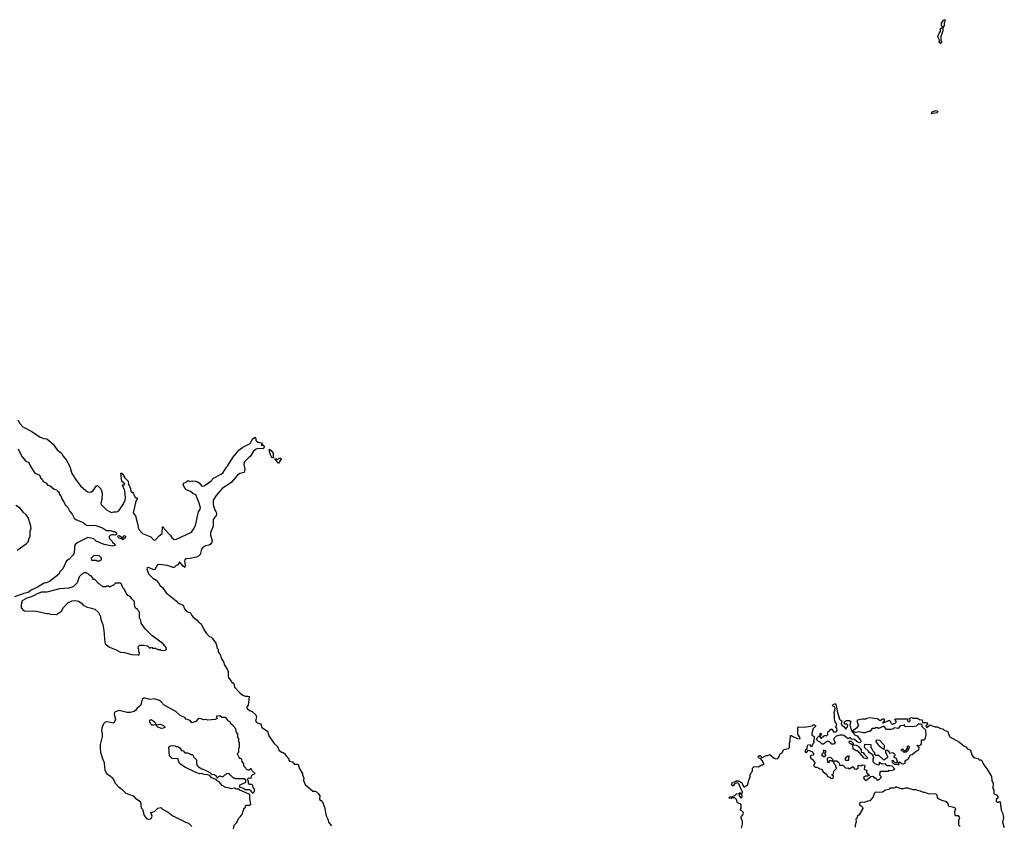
# Model space of a CAD drawing. Extents: x 2494106 to 2685573, y 758056 to 915185.
# Tile 205 of 256: x 2559001 to 2572211, y 817882 to 828692. Entities that reach past the tile are written whole.
import ezdxf

# ---------------------------------------------------------------- set-up
doc = ezdxf.new("R2010")
doc.units = 0

msp = doc.modelspace()

# ---------------------------------------------------------------- linework, layer by layer
at = {"layer": '0CON05XD'}
for points in [[(2571355, 828372), (2571338, 828385), (2571342, 828415), (2571322, 828452), (2571321, 828465), (2571335, 828512), (2571356, 828534), (2571353, 828575), (2571380, 828585), (2571369, 828619), (2571369, 828645), (2571394, 828686), (2571412, 828692), (2571419, 828675), (2571402, 828648), (2571404, 828615), (2571388, 828585), (2571385, 828540), (2571360, 828465), (2571357, 828407), (2571368, 828395), (2571368, 828385), (2571355, 828372)], [(2571235, 827430), (2571245, 827456), (2571295, 827474), (2571314, 827465), (2571318, 827455), (2571305, 827441), (2571255, 827434), (2571235, 827430)], [(2558975, 823321), (2559002, 823275), (2559045, 823230), (2559163, 823165), (2559275, 823090), (2559325, 823071), (2559365, 823066), (2559451, 822995), (2559502, 822922), (2559564, 822874), (2559583, 822833), (2559626, 822786), (2559675, 822698), (2559702, 822602), (2559761, 822511), (2559819, 822439), (2559887, 822375), (2559916, 822356), (2559956, 822354), (2559986, 822374), (2560032, 822438), (2560045, 822440), (2560090, 822395), (2560108, 822338), (2560102, 822255), (2560092, 822205), (2560096, 822185), (2560165, 822116), (2560215, 822086), (2560235, 822081), (2560265, 822090), (2560295, 822086), (2560315, 822094), (2560335, 822111), (2560390, 822185), (2560416, 822245), (2560420, 822275), (2560412, 822372), (2560382, 822445), (2560385, 822450), (2560405, 822450), (2560410, 822465), (2560370, 822495), (2560360, 822605), (2560370, 822605), (2560385, 822590), (2560410, 822545), (2560455, 822500), (2560462, 822455), (2560486, 822406), (2560493, 822363), (2560502, 822352), (2560515, 822350), (2560525, 822340), (2560547, 822287), (2560558, 822278), (2560575, 822278), (2560582, 822265), (2560558, 822232), (2560523, 822075), (2560556, 822035), (2560586, 821915), (2560589, 821875), (2560606, 821845), (2560647, 821795), (2560761, 821751), (2560795, 821710), (2560805, 821708), (2560825, 821710), (2560874, 821766), (2560912, 821795), (2560915, 821888), (2560925, 821887), (2560939, 821859), (2561025, 821772), (2561043, 821743), (2561075, 821716), (2561105, 821721), (2561306, 821814), (2561335, 821855), (2561358, 821905), (2561402, 822088), (2561424, 822125), (2561425, 822140), (2561409, 822205), (2561365, 822318), (2561322, 822332), (2561295, 822359), (2561235, 822384), (2561222, 822395), (2561194, 822456), (2561202, 822478), (2561225, 822480), (2561233, 822487), (2561255, 822510), (2561283, 822493), (2561315, 822502), (2561358, 822498), (2561385, 822490), (2561407, 822475), (2561443, 822433), (2561476, 822435), (2561565, 822498), (2561602, 822538), (2561705, 822595), (2561729, 822615), (2561774, 822686), (2561790, 822700), (2561859, 822815), (2561939, 822915), (2561996, 822954), (2562095, 823003), (2562122, 823058), (2562155, 823088), (2562170, 823075), (2562170, 823045), (2562177, 823035), (2562202, 823022), (2562247, 823015), (2562258, 822992), (2562240, 822985), (2562255, 822980), (2562265, 822988), (2562287, 822963), (2562268, 822932), (2562195, 822938), (2562175, 822931), (2562140, 822900), (2562096, 822834), (2562065, 822810), (2562011, 822755), (2562010, 822725), (2562020, 822665), (2562012, 822615), (2561955, 822602), (2561925, 822582), (2561838, 822482), (2561714, 822396), (2561635, 822306), (2561599, 822245), (2561596, 822185), (2561614, 822125), (2561639, 822085), (2561643, 822065), (2561635, 822039), (2561599, 821985), (2561595, 821895), (2561563, 821805), (2561563, 821775), (2561584, 821704), (2561576, 821665), (2561545, 821639), (2561495, 821631), (2561455, 821606), (2561442, 821585), (2561421, 821515), (2561405, 821497), (2561375, 821479), (2561289, 821461), (2561235, 821458), (2561216, 821445), (2561213, 821427), (2561219, 821375), (2561215, 821342), (2561195, 821358), (2561145, 821418), (2561127, 821375), (2561098, 821362), (2561075, 821340), (2561055, 821340), (2561025, 821356), (2560979, 821369), (2560877, 821383), (2560850, 821375), (2560815, 821313), (2560805, 821311), (2560725, 821343), (2560711, 821335), (2560709, 821325), (2560728, 821255), (2560786, 821196), (2560830, 821170), (2560865, 821137), (2560881, 821105), (2560915, 821073), (2560965, 821000), (2561102, 820895), (2561125, 820867), (2561188, 820835), (2561201, 820821), (2561212, 820785), (2561245, 820752), (2561265, 820740), (2561295, 820733), (2561309, 820699), (2561328, 820675), (2561382, 820635), (2561404, 820604), (2561434, 820584), (2561468, 820518)], [(2558981, 822935), (2559031, 822831), (2559085, 822770), (2559125, 822748), (2559136, 822715), (2559205, 822608), (2559263, 822583), (2559280, 822555), (2559280, 822545), (2559302, 822525), (2559318, 822495), (2559352, 822475), (2559377, 822447), (2559408, 822435), (2559463, 822393), (2559500, 822385), (2559502, 822372), (2559528, 822355), (2559530, 822325), (2559558, 822295), (2559570, 822255), (2559594, 822224), (2559612, 822182), (2559649, 822145), (2559674, 822094), (2559705, 822057), (2559734, 822004), (2559755, 821984), (2559855, 821943), (2559899, 821909), (2559945, 821903), (2559975, 821908), (2560022, 821905), (2560111, 821875), (2560168, 821838), (2560215, 821838), (2560255, 821823), (2560275, 821822), (2560298, 821805), (2560300, 821785), (2560287, 821773), (2560265, 821780), (2560235, 821780), (2560220, 821775), (2560200, 821755), (2560203, 821733), (2560238, 821698), (2560245, 821680), (2560276, 821656), (2560282, 821645), (2560280, 821635), (2560245, 821629), (2560135, 821650), (2560025, 821695), (2559994, 821724), (2559915, 821742), (2559788, 821682), (2559755, 821660), (2559738, 821635), (2559736, 821585), (2559726, 821525), (2559716, 821505), (2559665, 821451), (2559631, 821429), (2559579, 821325), (2559544, 821286), (2559523, 821245), (2559401, 821155), (2559363, 821137), (2559331, 821129), (2559240, 821075), (2559155, 821035), (2559116, 821005), (2559055, 820990), (2558933, 820947)], [(2562405, 822810), (2562382, 822815), (2562364, 822854), (2562348, 822915), (2562353, 822927), (2562375, 822912), (2562403, 822875), (2562400, 822825), (2562410, 822815), (2562405, 822810)], [(2562475, 822740), (2562465, 822742), (2562450, 822770), (2562422, 822798), (2562447, 822797), (2562455, 822790), (2562485, 822808), (2562506, 822806), (2562508, 822795), (2562475, 822740)], [(2558969, 821575), (2559090, 821660), (2559114, 821686), (2559126, 821715), (2559144, 821765), (2559140, 821835), (2559154, 821865), (2559145, 821915), (2559113, 822013), (2559089, 822049), (2559046, 822085), (2559011, 822131), (2558951, 822175)], [(2560385, 821710), (2560367, 821727), (2560325, 821740), (2560318, 821755), (2560322, 821768), (2560335, 821772), (2560385, 821740), (2560404, 821766), (2560415, 821770), (2560422, 821755), (2560417, 821733), (2560402, 821728), (2560385, 821710)], [(2560075, 821430), (2560085, 821440), (2560098, 821442), (2560100, 821465), (2560067, 821497), (2559995, 821500), (2559960, 821465), (2559965, 821440), (2560025, 821440), (2560035, 821430), (2560075, 821430)], [(2560605, 820170), (2560610, 820195), (2560600, 820205), (2560600, 820245), (2560592, 820252), (2560590, 820265), (2560595, 820280), (2560615, 820300), (2560665, 820300), (2560715, 820290), (2560745, 820260), (2560775, 820270), (2560785, 820260), (2560825, 820260), (2560855, 820240), (2560885, 820240), (2560895, 820230), (2560915, 820228), (2560958, 820232), (2560970, 820245), (2560967, 820267), (2560926, 820316), (2560775, 820428), (2560686, 820516), (2560633, 820595), (2560625, 820630), (2560608, 820665), (2560607, 820747), (2560580, 820775), (2560580, 820785), (2560562, 820792), (2560550, 820805), (2560547, 820827), (2560540, 820835), (2560540, 820885), (2560505, 820920), (2560485, 820950), (2560454, 820964), (2560430, 820995), (2560407, 821047), (2560385, 821070), (2560367, 821117), (2560345, 821140), (2560335, 821130), (2560285, 821130), (2560255, 821100), (2560245, 821100), (2560215, 821080), (2560205, 821080), (2560195, 821090), (2560165, 821090), (2560155, 821080), (2560115, 821080), (2560078, 821118), (2560062, 821122), (2560008, 821178), (2559992, 821182), (2559982, 821192), (2559980, 821205), (2559958, 821228), (2559945, 821230), (2559920, 821255), (2559895, 821268), (2559865, 821268), (2559835, 821252), (2559798, 821215), (2559772, 821135), (2559725, 821088), (2559705, 821077), (2559655, 821063), (2559534, 821056), (2559365, 821011), (2559295, 821008), (2559235, 820988), (2559195, 820965), (2559146, 820944), (2559095, 820930), (2559036, 820895), (2559020, 820845), (2559023, 820805), (2559038, 820778), (2559065, 820760), (2559225, 820757), (2559365, 820723), (2559393, 820723), (2559415, 820713), (2559495, 820710), (2559562, 820755), (2559588, 820805), (2559648, 820865), (2559705, 820893), (2559755, 820900), (2559791, 820891), (2559828, 820865), (2559852, 820835), (2559905, 820808), (2559945, 820802), (2560011, 820781), (2560058, 820738), (2560087, 820685), (2560090, 820645), (2560116, 820576), (2560130, 820495), (2560142, 820335), (2560150, 820315), (2560205, 820274), (2560295, 820238), (2560353, 820203), (2560409, 820199), (2560507, 820173), (2560585, 820170), (2560605, 820170)], [(2561468, 820518), (2561505, 820460), (2561540, 820425), (2561542, 820415), (2561565, 820410), (2561585, 820392), (2561632, 820325), (2561647, 820285), (2561648, 820265), (2561662, 820245), (2561665, 820210), (2561696, 820166), (2561704, 820124), (2561740, 820065), (2561745, 820040), (2561786, 819976), (2561799, 819945), (2561796, 819885), (2561802, 819865), (2561845, 819806), (2561874, 819784), (2561885, 819737), (2561960, 819655), (2561995, 819629), (2562025, 819614), (2562064, 819614), (2562078, 819608), (2562068, 819495), (2562048, 819465), (2562048, 819455), (2562085, 819423), (2562118, 819408), (2562168, 819365), (2562177, 819335), (2562167, 819285), (2562176, 819266), (2562186, 819256), (2562235, 819242), (2562252, 819195), (2562328, 819145), (2562344, 819084), (2562415, 818978), (2562461, 818941), (2562482, 818885), (2562520, 818865), (2562535, 818860), (2562559, 818839), (2562574, 818814), (2562610, 818775), (2562610, 818755), (2562622, 818742), (2562660, 818735), (2562683, 818703), (2562723, 818703), (2562736, 818696), (2562755, 818640), (2562797, 818577), (2562797, 818557), (2562812, 818515), (2562811, 818485), (2562830, 818430), (2562932, 818342), (2562965, 818342), (2562985, 818332), (2563010, 818305), (2563028, 818275), (2563025, 818230), (2563058, 818205), (2563092, 818125), (2563111, 818011), (2563137, 817965), (2563143, 817925), (2563184, 817875)], [(2561868, 817835), (2561880, 817885), (2561915, 817920), (2561937, 817973), (2561965, 817998), (2561990, 818035), (2562000, 818075), (2562010, 818085), (2562010, 818105), (2562030, 818125), (2562030, 818145), (2562035, 818150), (2562085, 818150), (2562100, 818165), (2562090, 818235), (2562090, 818295), (2561954, 818354), (2561945, 818367), (2561907, 818367), (2561885, 818378), (2561845, 818372), (2561796, 818386), (2561765, 818388), (2561717, 818417), (2561676, 818466), (2561640, 818485), (2561638, 818498), (2561575, 818518), (2561557, 818547), (2561525, 818558), (2561475, 818562), (2561435, 818578), (2561413, 818573), (2561345, 818598), (2561215, 818660), (2561160, 818700), (2561142, 818722), (2561125, 818780), (2561065, 818772), (2561045, 818780), (2561010, 818815), (2561000, 818935), (2561025, 818950), (2561045, 818952), (2561085, 818950), (2561095, 818940), (2561125, 818940), (2561149, 818919), (2561170, 818885), (2561195, 818880), (2561215, 818852), (2561252, 818852), (2561282, 818842), (2561295, 818830), (2561315, 818830), (2561328, 818818), (2561335, 818800), (2561372, 818762), (2561373, 818713), (2561382, 818685), (2561400, 818665), (2561445, 818638), (2561472, 818632), (2561551, 818591), (2561575, 818568), (2561615, 818562), (2561641, 818541), (2561645, 818520), (2561655, 818518), (2561683, 818547), (2561728, 818532), (2561752, 818558), (2561768, 818562), (2561782, 818578), (2561805, 818580), (2561812, 818562), (2561825, 818560), (2561865, 818520), (2561885, 818520), (2561895, 818510), (2562015, 818510), (2562030, 818495), (2562030, 818455), (2561945, 818418), (2561954, 818394), (2561996, 818386), (2562025, 818361), (2562085, 818360), (2562095, 818354), (2562119, 818319), (2562135, 818319), (2562153, 818335), (2562152, 818365), (2562133, 818385), (2562130, 818415), (2562117, 818427), (2562085, 818430), (2562070, 818445), (2562070, 818475), (2562060, 818485), (2562060, 818505), (2562075, 818520), (2562098, 818512), (2562110, 818525), (2562110, 818545), (2562127, 818563), (2562160, 818575), (2562121, 818611), (2562105, 818638), (2562095, 818640), (2562085, 818620), (2562065, 818620), (2562045, 818630), (2562035, 818650), (2562010, 818675), (2562010, 818705), (2561985, 818740), (2561980, 818765), (2561968, 818778), (2561955, 818780), (2561945, 818790), (2561922, 818835), (2561923, 818847), (2561940, 818865), (2561942, 818915), (2561950, 818925), (2561950, 818985), (2561940, 819005), (2561940, 819045), (2561930, 819055), (2561930, 819105), (2561910, 819125), (2561902, 819175), (2561865, 819218), (2561832, 819242), (2561825, 819270), (2561800, 819285), (2561765, 819330), (2561715, 819330), (2561685, 819350), (2561642, 819348), (2561640, 819335), (2561648, 819328), (2561650, 819315), (2561625, 819302), (2561525, 819292), (2561505, 819302), (2561465, 819298), (2561435, 819312), (2561405, 819313), (2561392, 819308), (2561365, 819274), (2561315, 819258), (2561300, 819265), (2561288, 819288), (2561235, 819308), (2561215, 819327), (2561170, 819345), (2561156, 819356), (2561095, 819407), (2560938, 819495), (2560900, 819540), (2560875, 819557), (2560805, 819579), (2560745, 819570), (2560685, 819589), (2560665, 819586), (2560649, 819575), (2560639, 819555), (2560633, 819515), (2560621, 819489), (2560578, 819455), (2560558, 819425), (2560535, 819407), (2560484, 819396), (2560445, 819396), (2560335, 819420), (2560280, 819405), (2560271, 819395), (2560268, 819375), (2560286, 819304), (2560269, 819261), (2560255, 819253), (2560175, 819268), (2560146, 819264), (2560127, 819243), (2560104, 819184), (2560101, 819155), (2560109, 819115), (2560109, 819075), (2560081, 818965), (2560079, 818909), (2560084, 818864), (2560116, 818766), (2560136, 818725), (2560141, 818651), (2560144, 818624), (2560161, 818585), (2560180, 818565), (2560215, 818546), (2560245, 818520), (2560285, 818443), (2560330, 818395), (2560365, 818371), (2560425, 818314), (2560525, 818278), (2560555, 818240), (2560570, 818235), (2560620, 818195), (2560630, 818115), (2560648, 818098), (2560672, 818015), (2560705, 817970), (2560745, 817962), (2560766, 817974), (2560777, 818005), (2560762, 818055), (2560812, 818068), (2560855, 818110), (2560895, 818120), (2560915, 818100), (2560995, 818058), (2561060, 818005), (2561075, 818002), (2561155, 817958), (2561167, 817957), (2561225, 817922), (2561265, 817910), (2561310, 817865)], [(2569895, 818970), (2569880, 818995), (2569845, 819010), (2569830, 819005), (2569785, 818970), (2569765, 818970), (2569739, 818999), (2569720, 819005), (2569692, 819035), (2569702, 819055), (2569724, 819076), (2569740, 819080), (2569740, 819115), (2569745, 819120), (2569758, 819105), (2569750, 819085), (2569740, 819080), (2569740, 819055), (2569755, 819050), (2569789, 819081), (2569805, 819088), (2569830, 819085), (2569842, 819098), (2569842, 819138), (2569868, 819152), (2569885, 819170), (2569895, 819170), (2569925, 819130), (2569955, 819138), (2569968, 819155), (2569965, 819180), (2569952, 819195), (2569964, 819235), (2569942, 819272), (2569934, 819305), (2569934, 819365), (2569928, 819395), (2569939, 819421), (2569940, 819455), (2569933, 819473), (2569908, 819485), (2569915, 819502), (2569935, 819512), (2569945, 819512), (2569950, 819505), (2569966, 819445), (2569967, 819415), (2569998, 819308), (2570012, 819292), (2570030, 819285), (2570023, 819247), (2570030, 819225), (2570063, 819203), (2570080, 819175), (2570090, 819175), (2570090, 819185), (2570108, 819205), (2570112, 819225), (2570097, 819237), (2570075, 819240), (2570062, 819255), (2570063, 819267), (2570075, 819280), (2570093, 819287), (2570135, 819290), (2570150, 819275), (2570140, 819225), (2570162, 819152), (2570198, 819105), (2570212, 819092), (2570235, 819082), (2570282, 819025), (2570287, 819003), (2570279, 818991), (2570265, 818990), (2570234, 819004), (2570200, 819035), (2570182, 819038), (2570162, 819032), (2570158, 819048), (2570147, 819057), (2570133, 819057), (2570115, 819040), (2570095, 819058), (2570060, 819085), (2570042, 819092), (2570005, 819092), (2569953, 819077), (2569923, 819045), (2569922, 819025), (2569942, 818995), (2569939, 818981), (2569925, 818972), (2569895, 818970)], [(2560902, 819182), (2560855, 819200), (2560841, 819211), (2560830, 819230), (2560795, 819224), (2560775, 819227), (2560763, 819235), (2560746, 819265), (2560746, 819294), (2560765, 819300), (2560790, 819285), (2560813, 819265), (2560830, 819230), (2560885, 819241), (2560931, 819221), (2560950, 819205), (2560950, 819195), (2560925, 819184), (2560902, 819182)], [(2570372, 818498), (2570422, 818538), (2570445, 818540), (2570465, 818520), (2570485, 818520), (2570502, 818492), (2570527, 818493), (2570560, 818525), (2570560, 818535), (2570542, 818555), (2570544, 818596), (2570555, 818610), (2570655, 818610), (2570665, 818620), (2570695, 818618), (2570726, 818624), (2570740, 818635), (2570706, 818676), (2570675, 818681), (2570638, 818678), (2570615, 818707), (2570573, 818703), (2570552, 818712), (2570535, 818730), (2570530, 818725), (2570532, 818698), (2570525, 818690), (2570480, 818705), (2570453, 818733), (2570450, 818775), (2570460, 818785), (2570460, 818795), (2570450, 818805), (2570450, 818825), (2570402, 818852), (2570388, 818875), (2570341, 818921), (2570336, 818935), (2570340, 818965), (2570355, 818970), (2570418, 818968), (2570422, 818925), (2570435, 818910), (2570445, 818880), (2570468, 818858), (2570470, 818835), (2570484, 818824), (2570525, 818822), (2570585, 818763), (2570595, 818760), (2570650, 818795), (2570650, 818805), (2570620, 818855), (2570622, 818888), (2570645, 818890), (2570660, 818875), (2570665, 818850), (2570717, 818857), (2570742, 818832), (2570742, 818818), (2570730, 818805), (2570730, 818795), (2570756, 818786), (2570780, 818730), (2570815, 818730), (2570835, 818710), (2570855, 818708), (2570880, 818715), (2570882, 818748), (2570925, 818780), (2570952, 818828), (2570975, 818830), (2571010, 818865), (2571065, 818900), (2571067, 818927), (2571050, 818950), (2571042, 818952), (2571042, 818958), (2571048, 818958), (2571050, 818950), (2571065, 818950), (2571089, 818961), (2571102, 818975), (2571098, 819015), (2571102, 819028), (2571135, 819030), (2571148, 819042), (2571154, 819056), (2571162, 819095), (2571157, 819157), (2571110, 819205), (2571110, 819225), (2571095, 819240), (2571053, 819237), (2571027, 819213), (2570985, 819203), (2570915, 819208), (2570885, 819202), (2570870, 819215), (2570870, 819230), (2570865, 819230), (2570858, 819222), (2570815, 819218), (2570785, 819182), (2570735, 819190), (2570720, 819175), (2570695, 819168), (2570628, 819168), (2570595, 819210), (2570525, 819182), (2570515, 819190), (2570485, 819190), (2570475, 819180), (2570438, 819182), (2570408, 819142), (2570385, 819142), (2570345, 819122), (2570315, 819122), (2570265, 819138), (2570215, 819128), (2570182, 819142), (2570180, 819155), (2570243, 819197), (2570258, 819225), (2570240, 819255), (2570240, 819295), (2570305, 819310), (2570355, 819310), (2570365, 819320), (2570405, 819327), (2570507, 819317), (2570545, 819290), (2570575, 819310), (2570595, 819310), (2570600, 819305), (2570600, 819275), (2570580, 819265), (2570582, 819252), (2570648, 819282), (2570655, 819290), (2570675, 819290), (2570695, 819250), (2570705, 819240), (2570715, 819240), (2570747, 819253), (2570760, 819265), (2570758, 819278), (2570740, 819295), (2570745, 819310), (2570915, 819310), (2570920, 819305), (2570912, 819298), (2570910, 819285), (2570923, 819273), (2570935, 819272), (2570948, 819285), (2570942, 819318), (2570965, 819328), (2570985, 819320), (2571045, 819320), (2571073, 819303), (2571107, 819297), (2571112, 819262), (2571165, 819260), (2571180, 819245), (2571178, 819232), (2571160, 819215), (2571165, 819200), (2571175, 819200), (2571215, 819228), (2571245, 819218), (2571285, 819202), (2571315, 819202), (2571355, 819182), (2571387, 819177), (2571405, 819158), (2571425, 819148), (2571450, 819145), (2571470, 819085), (2571481, 819071), (2571608, 818998), (2571674, 818944), (2571695, 818933), (2571715, 818910), (2571755, 818890), (2571776, 818826), (2571795, 818802), (2571815, 818788), (2571855, 818777), (2571875, 818762), (2571895, 818760), (2571914, 818744), (2571926, 818706), (2571986, 818626), (2572037, 818535), (2572043, 818483), (2572063, 818443), (2572057, 818377), (2572072, 818355), (2572070, 818305), (2572105, 818290), (2572122, 818265), (2572122, 818248), (2572103, 818227), (2572100, 818205), (2572115, 818192), (2572135, 818190), (2572145, 818200), (2572157, 818197), (2572170, 818085), (2572185, 818050), (2572200, 817985), (2572188, 817925), (2572211, 817851)], [(2568686, 817844), (2568700, 817895), (2568700, 817935), (2568683, 817963), (2568680, 817985), (2568685, 818000), (2568705, 818020), (2568710, 818045), (2568708, 818058), (2568688, 818078), (2568670, 818085), (2568670, 818095), (2568680, 818105), (2568680, 818155), (2568665, 818170), (2568630, 818185), (2568616, 818226), (2568595, 818250), (2568555, 818250), (2568545, 818240), (2568520, 818245), (2568520, 818255), (2568530, 818265), (2568562, 818268), (2568597, 818283), (2568618, 818302), (2568655, 818310), (2568665, 818320), (2568670, 818305), (2568653, 818287), (2568652, 818275), (2568675, 818250), (2568685, 818250), (2568692, 818265), (2568690, 818315), (2568698, 818322), (2568700, 818335), (2568690, 818345), (2568649, 818439), (2568635, 818450), (2568613, 818447), (2568593, 818437), (2568575, 818410), (2568565, 818410), (2568550, 818425), (2568565, 818460), (2568597, 818463), (2568615, 818480), (2568645, 818477), (2568684, 818454), (2568715, 818398), (2568725, 818398), (2568752, 818418), (2568765, 818420), (2568788, 818502), (2568799, 818521), (2568803, 818567), (2568820, 818585), (2568832, 818618), (2568832, 818648), (2568855, 818670), (2568915, 818668), (2568955, 818692), (2568977, 818693), (2568990, 818705), (2568982, 818712), (2568968, 818748), (2568938, 818778), (2568922, 818782), (2568912, 818792), (2568910, 818805), (2568925, 818818), (2568937, 818817), (2568950, 818805), (2568952, 818792), (2568965, 818790), (2569015, 818820), (2569035, 818820), (2569065, 818832), (2569125, 818781), (2569146, 818774), (2569171, 818779), (2569186, 818794), (2569205, 818842), (2569230, 818860), (2569255, 818900), (2569317, 818913), (2569330, 818925), (2569330, 818985), (2569338, 819015), (2569342, 819088), (2569355, 819088), (2569373, 819073), (2569435, 819048), (2569468, 819042), (2569470, 819055), (2569442, 819105), (2569441, 819121), (2569440, 819195), (2569448, 819202), (2569525, 819200), (2569632, 819218), (2569645, 819230), (2569665, 819230), (2569678, 819218), (2569678, 819202), (2569665, 819200), (2569648, 819182), (2569628, 819115), (2569630, 819090), (2569658, 819075), (2569660, 819055), (2569650, 819005), (2569660, 818995), (2569643, 818977), (2569625, 818930), (2569605, 818960), (2569575, 818958), (2569564, 818946), (2569560, 818905), (2569540, 818885), (2569540, 818865), (2569555, 818860), (2569585, 818890), (2569638, 818868), (2569640, 818855), (2569650, 818845), (2569650, 818825), (2569615, 818820), (2569608, 818795), (2569614, 818784), (2569650, 818755), (2569650, 818745), (2569670, 818725), (2569670, 818715), (2569650, 818685), (2569675, 818660), (2569695, 818660), (2569735, 818638), (2569760, 818635), (2569781, 818601), (2569825, 818570), (2569840, 818535), (2569868, 818528), (2569885, 818510), (2569907, 818513), (2569918, 818522), (2569920, 818545), (2569902, 818552), (2569900, 818565), (2569918, 818572), (2569922, 818608), (2569960, 818645), (2569960, 818655), (2569950, 818665), (2569950, 818685), (2569933, 818703), (2569920, 818735), (2569932, 818748), (2569963, 818747), (2569992, 818725), (2570000, 818690), (2570045, 818688), (2570085, 818650), (2570115, 818652), (2570135, 818640), (2570170, 818665), (2570185, 818668), (2570201, 818641), (2570226, 818634), (2570248, 818652), (2570250, 818685), (2570255, 818690), (2570285, 818678), (2570308, 818692), (2570335, 818690), (2570340, 818675), (2570333, 818667), (2570330, 818635), (2570368, 818618), (2570360, 818605), (2570360, 818585), (2570378, 818578), (2570380, 818565), (2570400, 818555), (2570377, 818543), (2570345, 818540), (2570335, 818530), (2570325, 818530), (2570320, 818515), (2570355, 818480), (2570372, 818498)], [(2570365, 818772), (2570331, 818781), (2570245, 818880), (2570222, 818882), (2570195, 818900), (2570182, 818902), (2570180, 818955), (2570134, 818984), (2570130, 819005), (2570135, 819010), (2570155, 819010), (2570169, 818999), (2570182, 818985), (2570182, 818972), (2570192, 818962), (2570225, 818958), (2570252, 818945), (2570290, 818895), (2570290, 818865), (2570315, 818860), (2570330, 818835), (2570380, 818785), (2570365, 818772)], [(2570595, 818900), (2570532, 818942), (2570525, 818960), (2570490, 819005), (2570495, 819030), (2570535, 819022), (2570600, 818955), (2570600, 818905), (2570595, 818900)], [(2569805, 818800), (2569785, 818800), (2569760, 818825), (2569770, 818835), (2569770, 818845), (2569790, 818865), (2569790, 818875), (2569780, 818885), (2569785, 818890), (2569810, 818885), (2569810, 818855), (2569800, 818845), (2569810, 818825), (2569805, 818800)], [(2570865, 818860), (2570848, 818878), (2570832, 818882), (2570830, 818895), (2570845, 818910), (2570872, 818882), (2570888, 818882), (2570910, 818915), (2570910, 818945), (2570925, 818950), (2570940, 818935), (2570920, 818905), (2570918, 818882), (2570895, 818862), (2570865, 818860)], [(2569855, 818720), (2569843, 818723), (2569838, 818782), (2569842, 818788), (2569865, 818798), (2569885, 818790), (2569908, 818768), (2569910, 818755), (2569895, 818740), (2569885, 818750), (2569863, 818747), (2569855, 818720)], [(2570115, 818750), (2570085, 818750), (2570080, 818755), (2570080, 818785), (2570110, 818815), (2570125, 818820), (2570130, 818805), (2570120, 818785), (2570120, 818755), (2570115, 818750)], [(2570795, 818693), (2570800, 818705), (2570780, 818730), (2570755, 818720), (2570730, 818735), (2570725, 818750), (2570702, 818748), (2570705, 818730), (2570735, 818700), (2570775, 818702), (2570795, 818693)], [(2571617, 817867), (2571602, 817885), (2571600, 817905), (2571600, 817945), (2571612, 817985), (2571595, 818007), (2571555, 818010), (2571550, 818015), (2571548, 818065), (2571560, 818105), (2571535, 818122), (2571473, 818133), (2571463, 818143), (2571460, 818165), (2571445, 818188), (2571422, 818202), (2571373, 818213), (2571330, 818235), (2571313, 818253), (2571310, 818285), (2571295, 818298), (2571194, 818304), (2571145, 818322), (2571125, 818322), (2571085, 818342), (2571063, 818343), (2571025, 818358), (2570989, 818359), (2570915, 818380), (2570885, 818382), (2570855, 818372), (2570825, 818372), (2570775, 818390), (2570765, 818400), (2570747, 818383), (2570725, 818378), (2570675, 818380), (2570665, 818362), (2570615, 818352), (2570575, 818328), (2570535, 818320), (2570483, 818327), (2570463, 818307), (2570452, 818265), (2570405, 818210), (2570375, 818207), (2570335, 818189), (2570305, 818193), (2570285, 818188), (2570270, 818175), (2570270, 818155), (2570295, 818140), (2570308, 818125), (2570312, 818105), (2570265, 818020), (2570240, 818005), (2570230, 817975), (2570220, 817965), (2570222, 817928), (2570208, 817885), (2570210, 817855)]]:
    msp.add_lwpolyline(points, dxfattribs=at)

doc.saveas('drawing.dxf')
